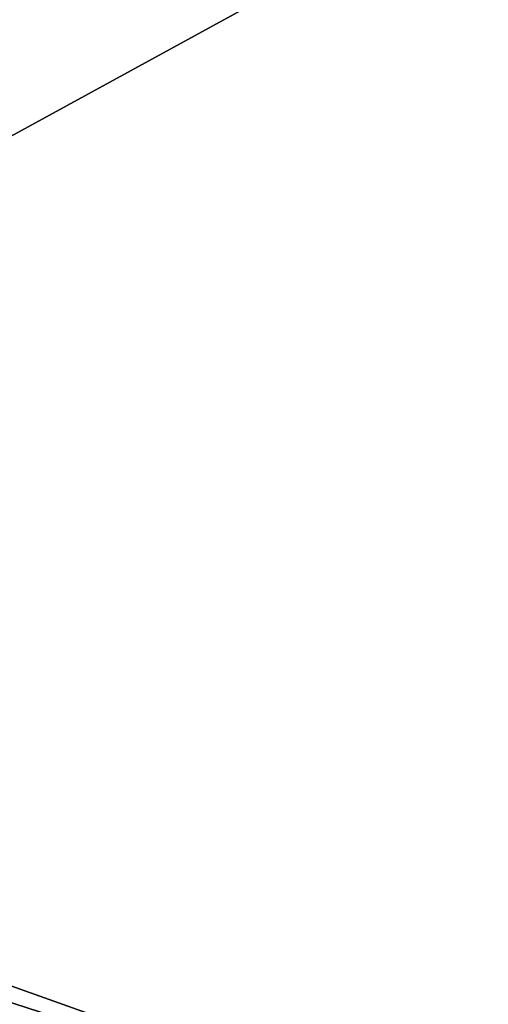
# Model space of a CAD drawing. Header units: millimetres. Extents: x -55 to 150, y -37 to 29.
# Tile 40 of 62: x 96 to 100, y -8 to 0. Entities that reach past the tile are written whole.
import ezdxf

# ---------------------------------------------------------------- set-up
doc = ezdxf.new("R2010")
doc.units = ezdxf.units.MM
doc.header["$LTSCALE"] = 81.481481
for name, color, linetype in [('72', 7, 'CONTINUOUS'), ('73', 7, 'CONTINUOUS'), ('85', 7, 'CONTINUOUS'), ('86', 7, 'CONTINUOUS')]:
    doc.layers.add(name, color=color, linetype=linetype)

msp = doc.modelspace()

# ---------------------------------------------------------------- linework, layer by layer
at = {"layer": '72', "color": 250, "linetype": 'Continuous', "true_color": 0x2f3335}
for points in [[(100, 4.0142, -13), (100, -12.0142, -13), (63.9987, -11.7, -12.6858), (100, 4.0142, -13)], [(68.8026, -7.2346, -12.7277), (100, 4.0142, -13), (63.9987, -11.7, -12.6858), (68.8026, -7.2346, -12.7277)], [(64.3999, 1.7757, -12.6893), (100, 4.0142, -13), (68.8026, -0.7654, -12.7277), (64.3999, 1.7757, -12.6893)], [(100, 4.0142, -13), (68.8026, -7.2346, -12.7277), (69.0954, -6.9418, -12.7303), (100, 4.0142, -13)], [(68.8026, -0.7654, -12.7277), (100, 4.0142, -13), (69.0954, -1.0582, -12.7303), (68.8026, -0.7654, -12.7277)], [(69.0954, -1.0582, -12.7303), (100, 4.0142, -13), (69.2026, -1.4581, -12.7312), (69.0954, -1.0582, -12.7303)], [(69.2026, -6.5419, -12.7312), (100, 4.0142, -13), (69.0954, -6.9418, -12.7303), (69.2026, -6.5419, -12.7312)], [(69.2026, -1.4581, -12.7312), (100, 4.0142, -13), (69.2026, -6.5419, -12.7312), (69.2026, -1.4581, -12.7312)]]:
    msp.add_3dface(points, dxfattribs=at)
at = {"layer": '73', "color": 250, "linetype": 'Continuous', "true_color": 0x2f3335}
for points in [[(100, -12.0142, 13), (100, 4.0142, 13), (81.0782, 3.8491, 12.8349), (100, -12.0142, 13)], [(100, -12.0142, 13), (81.0782, 3.8491, 12.8349), (81.0782, -11.8491, 12.8349), (100, -12.0142, 13)]]:
    msp.add_3dface(points, dxfattribs=at)
at = {"layer": '85', "color": 250, "linetype": 'Continuous', "true_color": 0x2f3335}
for points in [[(71.1594, 1.0624, -10.7482), (100.2157, -9.316, -11.0018), (100.2157, 1.316, -11.0018), (71.1594, 1.0624, -10.7482)], [(71.8882, -0.1211, -10.7546), (100.2157, -9.316, -11.0018), (71.1594, 1.0624, -10.7482), (71.8882, -0.1211, -10.7546)], [(72.1424, -1.4875, -10.7568), (100.2157, -9.316, -11.0018), (71.8882, -0.1211, -10.7546), (72.1424, -1.4875, -10.7568)], [(72.1424, -6.5125, -10.7568), (100.2157, -9.316, -11.0018), (72.1424, -1.4875, -10.7568), (72.1424, -6.5125, -10.7568)], [(71.8882, -7.8789, -10.7546), (100.2157, -9.316, -11.0018), (72.1424, -6.5125, -10.7568), (71.8882, -7.8789, -10.7546)], [(71.1594, -9.0624, -10.7482), (100.2157, -9.316, -11.0018), (71.8882, -7.8789, -10.7546), (71.1594, -9.0624, -10.7482)]]:
    msp.add_3dface(points, dxfattribs=at)
at = {"layer": '86', "color": 250, "linetype": 'Continuous', "true_color": 0x2f3335}
for points in [[(81.0957, -9.1492, 10.8349), (100.2157, 1.316, 11.0018), (100.2157, -9.316, 11.0018), (81.0957, -9.1492, 10.8349)], [(81.0957, 1.1492, 10.8349), (100.2157, 1.316, 11.0018), (81.0957, -9.1492, 10.8349), (81.0957, 1.1492, 10.8349)]]:
    msp.add_3dface(points, dxfattribs=at)

doc.saveas('drawing.dxf')
